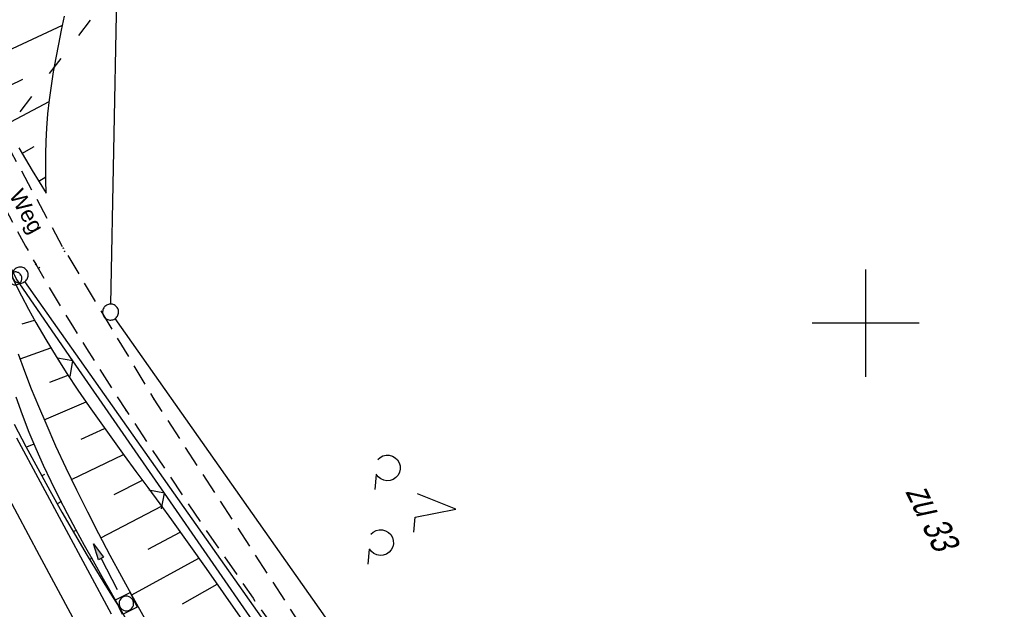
# Model space of a CAD drawing. Extents: x 508513 to 509174, y 450079 to 451036.
# Tile 40 of 51: x 508821 to 508913, y 450573 to 450628. Entities that reach past the tile are written whole.
import ezdxf

# ---------------------------------------------------------------- set-up
doc = ezdxf.new("R2010")
doc.units = 0
doc.header["$LTSCALE"] = 10
doc.header["$MEASUREMENT"] = 0
for name, pattern in [('ACAD_ISO03W100', [30, 12, -18]), ('AUSGEZOGEN', [0]), ('LT00', [0]), ('LT11', [0.3, 0.2, -0.1])]:
    doc.linetypes.add(name, pattern=pattern)
doc.layers.get('0').update_dxf_attribs({"linetype": 'LT00'})
for name, color, linetype in [('--EK_FBR', 250, 'LT00'), ('--EL_DFK_AB_L', 21, 'LT00'), ('--EL_DFK_AB_P', 7, 'LT00'), ('DFK_AB_L', 21, 'LT00'), ('DFK_AB_P', 7, 'LT00'), ('DFK_FLUR_NR', 250, 'LT00'), ('DFK_GZPKT', 250, 'LT00'), ('DFK_KATASTER', 250, 'LT00'), ('DFK_NUTZUNG', 250, 'LT00'), ('DFK_VERMPKT', 252, 'LT00'), ('FELDWEG_TEXT', 250, 'Continuous'), ('PFEIL', 140, 'AUSGEZOGEN'), ('V122_AFBR_BAB', 250, 'LT00'), ('V122_BOESCH', 250, 'LT00'), ('V122_BOSCHUNG', 250, 'LT00'), ('V122_FELDWEG', 250, 'LT11'), ('V122_GRABEN', 250, 'LT00'), ('V122_KA_MULD', 182, 'LT00'), ('V122_LD_MARK', 250, 'LT00'), ('V122_RASTER', 250, 'LT00'), ('V122_ZAUN', 40, 'LT00'), ('WASSERLTG', 130, 'ACAD_ISO03W100')]:
    doc.layers.add(name, color=color, linetype=linetype)
doc.styles.add('Beschrift', font='ARIAL.TTF')
doc.styles.get("Standard").update_dxf_attribs({"font": 'ARIAL.TTF'})

# ---------------------------------------------------------------- blocks, each defined once
blk = doc.blocks.new('SYMB7010')
at = {"color": 0, "linetype": 'ByBlock'}
for points in [[(-0.031408, 0.499213), (-0.093728, 0.49134), (-0.15457, 0.475719), (-0.212975, 0.452595), (-0.268021, 0.422333), (-0.31884, 0.385411), (-0.36463, 0.342411), (-0.40467, 0.29401), (-0.438329, 0.240973), (-0.465074, 0.184136), (-0.484486, 0.124395), (-0.496256, 0.062692), (-0.5002, 0)], [(-0.5002, 0), (-0.496256, -0.062692), (-0.484486, -0.124395), (-0.465075, -0.184136), (-0.438329, -0.240973), (-0.404671, -0.29401), (-0.36463, -0.342411), (-0.31884, -0.385411), (-0.268021, -0.422333), (-0.212975, -0.452595), (-0.154571, -0.475719), (-0.093728, -0.49134), (-0.031408, -0.499213), (0.031408, -0.499213)], [(0.5002, 0), (0.496256, 0.062692), (0.484485, 0.124395), (0.465074, 0.184136), (0.438329, 0.240973), (0.40467, 0.29401), (0.36463, 0.342411), (0.31884, 0.385411), (0.268021, 0.422333), (0.212975, 0.452595), (0.15457, 0.475719), (0.093728, 0.49134), (0.031408, 0.499213), (-0.031408, 0.499213)], [(0.031408, -0.499213), (0.093728, -0.491341), (0.15457, -0.475719), (0.212975, -0.452595), (0.268021, -0.422333), (0.31884, -0.385411), (0.36463, -0.342411), (0.404671, -0.294011), (0.438329, -0.240974), (0.465075, -0.184136), (0.484486, -0.124395), (0.496256, -0.062692), (0.500201, 0)]]:
    blk.add_lwpolyline(points, dxfattribs=at)
blk = doc.blocks.new('SYMB7201')
at = {"color": 0, "linetype": 'ByBlock'}
for p, q in [((0, 0.385), (-0.11, 0.015)), ((-0.255, -0.385), (-0.115, -0.385)), ((0.445, -0.385), (0.585, -0.385))]:
    blk.add_line(p, q, dxfattribs=at)
for points in [[(0.25, 0.015), (0.11, 0.015), (0, 0.385)], [(-0.393816, -0.383308), (-0.416239, -0.362945), (-0.432849, -0.337617), (-0.442589, -0.308936), (-0.444836, -0.27873), (-0.439449, -0.248923), (-0.426769, -0.221415), (-0.407606, -0.197958), (-0.38318, -0.180047), (-0.355047, -0.168823), (-0.325, -0.165), (-0.294953, -0.168823), (-0.26682, -0.180047), (-0.242394, -0.197959), (-0.223231, -0.221415), (-0.210551, -0.248923), (-0.205164, -0.27873), (-0.207411, -0.308936), (-0.21715, -0.337617), (-0.233761, -0.362945), (-0.256184, -0.383308)], [(0.306185, -0.383308), (0.283761, -0.362945), (0.267151, -0.337617), (0.257411, -0.308936), (0.255164, -0.27873), (0.260552, -0.248923), (0.273231, -0.221415), (0.292394, -0.197958), (0.31682, -0.180047), (0.344953, -0.168823), (0.375, -0.165), (0.405047, -0.168823), (0.43318, -0.180047), (0.457606, -0.197959), (0.476769, -0.221415), (0.489449, -0.248923), (0.494836, -0.27873), (0.492589, -0.308936), (0.48285, -0.337617), (0.466239, -0.362945), (0.443816, -0.383308)]]:
    blk.add_lwpolyline(points, dxfattribs=at)
blk = doc.blocks.new('SYMB0003')
at = {"color": 0, "linetype": 'ByBlock'}
for p, q in [((-0.015712, 0), (0.010166, 0.012015)), ((0, -0.021257), (-0.015712, 0)), ((0.010166, 0.012015), (0, -0.021257))]:
    blk.add_line(p, q, dxfattribs=at)
for points in [[(-0.031395, 0.499013), (-0.093691, 0.491144), (-0.154509, 0.475528), (-0.21289, 0.452414), (-0.267913, 0.422164), (-0.318712, 0.385257), (-0.364484, 0.342274), (-0.404509, 0.293893), (-0.438154, 0.240877), (-0.464888, 0.184062), (-0.484292, 0.124345), (-0.496058, 0.062667), (-0.5, 0)], [(-0.5, 0), (-0.496058, -0.062667), (-0.484292, -0.124345), (-0.464888, -0.184062), (-0.438154, -0.240877), (-0.404509, -0.293893), (-0.364485, -0.342274), (-0.318712, -0.385257), (-0.267914, -0.422164), (-0.21289, -0.452414), (-0.154509, -0.475529), (-0.093691, -0.491144), (-0.031395, -0.499014), (0.031395, -0.499014)], [(0.5, 0), (0.496057, 0.062667), (0.484292, 0.124345), (0.464888, 0.184062), (0.438153, 0.240877), (0.404509, 0.293893), (0.364484, 0.342274), (0.318712, 0.385257), (0.267913, 0.422164), (0.21289, 0.452414), (0.154509, 0.475528), (0.093691, 0.491144), (0.031395, 0.499013), (-0.031395, 0.499013)], [(0.031395, -0.499014), (0.093691, -0.491144), (0.154509, -0.475529), (0.21289, -0.452414), (0.267914, -0.422164), (0.318712, -0.385257), (0.364485, -0.342274), (0.404509, -0.293893), (0.438154, -0.240877), (0.464889, -0.184062), (0.484292, -0.124345), (0.496058, -0.062667), (0.5, 0)]]:
    blk.add_lwpolyline(points, dxfattribs=at)
blk = doc.blocks.new('SYMB0011')
at = {"color": 0, "linetype": 'ByBlock'}
for p, q in [((0.5, 0), (-0.5, 0)), ((0, 0.5), (0, -0.5))]:
    blk.add_line(p, q, dxfattribs=at)
blk = doc.blocks.new('SYMB0024')
at = {"color": 0, "linetype": 'ByBlock'}
for p, q in [((-0.5, 0.5), (0, 0)), ((0, 0), (0.5, 0.5))]:
    blk.add_line(p, q, dxfattribs=at)
blk = doc.blocks.new('Pfreil3')
at = {"layer": 'PFEIL'}
blk.add_hatch(color=256, dxfattribs=at).paths.add_polyline_path([(-1.549, 0.273), (-1.549, -0.273), (0, 0)])
for p, q in [((-1.549, 0), (-4.831, 0)), ((-1.549, -0.273), (-1.549, 0.273)), ((-1.549, 0.273), (0, 0)), ((0, 0), (-1.549, -0.273))]:
    blk.add_line(p, q, dxfattribs=at)
blk = doc.blocks.new('SYMB1210')
at = {"color": 0, "linetype": 'ByBlock'}
blk.add_line((0.018815, -0.179014), (0.055623, -0.17119), dxfattribs=at)
for points in [[(-0.2, -0.2), (-0.2, 0.2), (0.2, 0.2), (0.2, -0.2), (-0.2, -0.2)], [(0.018815, 0.179014), (-0.018815, 0.179014), (-0.055623, 0.17119), (-0.09, 0.155885), (-0.120444, 0.133766), (-0.145623, 0.105801), (-0.164438, 0.073213), (-0.176067, 0.037424), (-0.18, 0)], [(-0.18, 0), (-0.176067, -0.037424), (-0.164438, -0.073213), (-0.145623, -0.105801), (-0.120444, -0.133766), (-0.09, -0.155885), (-0.055623, -0.17119), (-0.018815, -0.179014), (0.018815, -0.179014)], [(0.18, 0), (0.176067, 0.037424), (0.164438, 0.073213), (0.145623, 0.105801), (0.120444, 0.133766), (0.09, 0.155885), (0.055623, 0.17119), (0.018815, 0.179014)], [(0.055623, -0.17119), (0.09, -0.155885), (0.120444, -0.133766), (0.145623, -0.105801), (0.164438, -0.073213), (0.176067, -0.037424), (0.18, 0)]]:
    blk.add_lwpolyline(points, dxfattribs=at)

msp = doc.modelspace()

# ---------------------------------------------------------------- linework, layer by layer
at = {"layer": '--EK_FBR', "linetype": 'LT11', "flags": 128}
for points in [[(508790.687, 450704.244), (508790.772, 450702.585), (508790.86, 450700.925), (508790.954, 450699.265), (508791.056, 450697.606), (508791.169, 450695.946), (508791.301, 450694.219), (508791.451, 450692.493), (508791.624, 450690.77), (508791.822, 450689.05), (508792.05, 450687.334), (508792.311, 450685.625), (508792.609, 450683.923), (508792.995, 450681.998), (508793.43, 450680.083), (508793.907, 450678.178), (508794.424, 450676.281), (508794.976, 450674.393), (508795.558, 450672.512), (508796.166, 450670.638), (508796.796, 450668.77), (508797.443, 450666.908), (508798.103, 450665.051), (508799.061, 450662.409), (508800.039, 450659.777), (508801.038, 450657.155), (508802.062, 450654.544), (508803.111, 450651.945), (508804.189, 450649.358), (508805.297, 450646.784), (508806.437, 450644.224), (508807.087, 450642.8), (508807.747, 450641.38), (508808.412, 450639.962), (508809.082, 450638.547), (508816.716, 450622.447), (508825.092, 450606.995), (508833.557, 450592.899), (508847.775, 450571.011), (508864.682, 450548.252), (508876.836, 450531.792), (508889.065, 450515.108), (508900.307, 450499.347), (508911.121, 450482.514), (508911.819, 450481.393), (508912.49, 450480.254), (508913.139, 450479.103), (508913.773, 450477.941), (508914.396, 450476.774), (508915.016, 450475.604), (508915.637, 450474.435), (508916.267, 450473.271), (508916.91, 450472.116), (508917.573, 450470.973), (508918.261, 450469.845), (508918.982, 450468.737), (508919.739, 450467.652), (508920.54, 450466.594), (508921.53, 450465.403), (508922.582, 450464.257), (508923.693, 450463.158), (508924.858, 450462.111), (508926.074, 450461.117), (508927.337, 450460.182), (508928.642, 450459.309), (508929.985, 450458.5), (508931.363, 450457.759), (508932.772, 450457.089), (508934.208, 450456.495), (508935.666, 450455.979), (508937.143, 450455.545), (508938.479, 450455.227), (508939.826, 450454.971), (508941.182, 450454.773), (508942.546, 450454.626), (508943.917, 450454.524), (508945.294, 450454.461), (508946.676, 450454.433), (508948.06, 450454.434), (508949.447, 450454.456), (508950.835, 450454.496), (508952.222, 450454.547), (508953.608, 450454.603), (508955.52, 450454.682), (508957.427, 450454.764), (508959.329, 450454.852), (508961.228, 450454.95), (508963.123, 450455.061), (508965.015, 450455.188), (508966.905, 450455.336), (508968.792, 450455.506), (508970.678, 450455.704), (508972.563, 450455.931), (508991.888, 450458.429), (508991.888, 450458.429), (508994.243, 450458.882), (508996.592, 450459.364), (508998.936, 450459.872), (509001.276, 450460.402), (509003.611, 450460.952), (509005.943, 450461.519), (509008.271, 450462.1), (509010.598, 450462.693), (509012.923, 450463.294), (509015.246, 450463.9), (509016.593, 450464.254)], [(508781.31, 450698.168), (508782.029, 450697.677), (508782.74, 450697.178), (508783.433, 450696.668), (508784.099, 450696.137), (508784.73, 450695.581), (508785.317, 450694.993), (508785.964, 450694.227), (508786.538, 450693.407), (508787.046, 450692.54), (508787.494, 450691.631), (508787.89, 450690.684), (508788.239, 450689.704), (508788.549, 450688.696), (508788.825, 450687.665), (508789.074, 450686.617), (508789.302, 450685.555), (508789.517, 450684.485), (508789.725, 450683.411), (508789.931, 450682.339), (508790.143, 450681.274), (508790.539, 450679.44), (508790.971, 450677.638), (508791.435, 450675.864), (508791.931, 450674.114), (508792.457, 450672.386), (508793.009, 450670.676), (508793.588, 450668.981), (508794.191, 450667.296), (508794.816, 450665.621), (508795.461, 450663.949), (508796.208, 450662.072), (508796.974, 450660.196), (508797.756, 450658.321), (508798.547, 450656.445), (508799.346, 450654.568), (508800.146, 450652.688), (508800.945, 450650.806), (508801.737, 450648.921), (508802.519, 450647.032), (508803.285, 450645.137), (508804.033, 450643.237), (508804.476, 450642.083), (508804.916, 450640.929), (508805.356, 450639.776), (508805.804, 450638.627), (508806.262, 450637.482), (508806.974, 450635.788), (508807.717, 450634.108), (508808.489, 450632.44), (508809.284, 450630.782), (508810.099, 450629.133), (508810.93, 450627.49), (508811.772, 450625.852), (508812.622, 450624.217), (508813.475, 450622.584), (508814.327, 450620.951), (508815.224, 450619.223), (508816.118, 450617.494), (508817.012, 450615.766), (508817.909, 450614.04), (508818.812, 450612.317), (508819.723, 450610.6), (508820.645, 450608.889), (508821.581, 450607.187), (508822.534, 450605.493), (508823.68, 450603.512), (508824.85, 450601.545), (508826.042, 450599.59), (508827.252, 450597.645), (508828.477, 450595.71), (508829.715, 450593.782), (508830.963, 450591.861), (508833.873, 450587.44), (508836.818, 450583.044), (508839.798, 450578.673), (508842.81, 450574.325), (508845.855, 450569.999), (508847.691, 450567.421), (508849.536, 450564.85), (508851.389, 450562.284), (508853.245, 450559.721), (508855.105, 450557.159), (508856.965, 450554.598), (508858.823, 450552.036), (508860.677, 450549.47), (508862.525, 450546.901), (508864.251, 450544.487), (508865.972, 450542.07), (508867.689, 450539.651), (508869.405, 450537.23), (508871.123, 450534.81), (508872.842, 450532.392), (508874.567, 450529.978), (508876.541, 450527.23), (508878.522, 450524.488), (508880.509, 450521.75), (508882.5, 450519.014), (508884.493, 450516.281), (508886.488, 450513.548), (508888.159, 450511.257), (508889.827, 450508.964), (508891.49, 450506.667), (508893.144, 450504.363), (508894.788, 450502.052), (508896.418, 450499.732), (508898.032, 450497.399), (508899.559, 450495.155), (508901.065, 450492.897), (508902.55, 450490.626), (508904.011, 450488.338), (508905.445, 450486.035), (508906.849, 450483.713), (508908.222, 450481.374), (508909.028, 450479.965), (508909.827, 450478.551), (508910.621, 450477.135), (508911.415, 450475.719), (508912.214, 450474.306), (508913.022, 450472.897), (508913.842, 450471.496), (508914.678, 450470.104), (508915.536, 450468.725), (508916.418, 450467.359), (508917.33, 450466.01), (508918.275, 450464.68), (508918.999, 450463.71), (508919.746, 450462.757), (508920.521, 450461.829), (508921.325, 450460.929), (508922.164, 450460.066), (508923.039, 450459.244), (508923.954, 450458.47), (508925.036, 450457.66), (508926.168, 450456.916), (508927.345, 450456.236), (508928.56, 450455.617), (508929.81, 450455.058), (508931.089, 450454.556), (508932.391, 450454.109), (508933.712, 450453.715), (508935.045, 450453.371), (508936.387, 450453.076), (508937.929, 450452.794), (508939.475, 450452.568), (508941.023, 450452.392), (508942.573, 450452.262), (508944.125, 450452.173), (508945.679, 450452.119), (508947.234, 450452.096), (508948.789, 450452.099), (508950.345, 450452.122), (508951.901, 450452.161), (508953.457, 450452.21), (508956.717, 450452.333), (508959.973, 450452.484), (508963.226, 450452.664), (508966.476, 450452.877), (508969.724, 450453.126), (508972.969, 450453.413), (508976.121, 450453.731), (508979.268, 450454.091), (508982.411, 450454.495), (508985.547, 450454.946), (508988.675, 450455.446), (508991.793, 450455.998), (508994.148, 450456.451), (508996.497, 450456.933), (508998.841, 450457.441), (509001.181, 450457.971), (509003.516, 450458.521), (509005.848, 450459.088), (509008.176, 450459.669), (509010.503, 450460.262), (509012.828, 450460.863), (509015.151, 450461.469), (509017.474, 450462.079)]]:
    msp.add_lwpolyline(points, dxfattribs=at)
at = {"layer": '--EK_FBR'}
msp.add_lwpolyline([(508820.714, 450589.313), (508822.921, 450585.196), (508825.132, 450581.081), (508827.348, 450576.97), (508829.57, 450572.861)], dxfattribs=at)
at = {"layer": '--EL_DFK_AB_L'}
msp.add_line((508903.008, 450488.452), (508821.503, 450603.877), dxfattribs=at)
at = {"layer": 'DFK_AB_L'}
msp.add_line((508903.008, 450488.452), (508821.503, 450603.877), dxfattribs=at)
at = {"layer": 'DFK_KATASTER'}
for p, q in [((508829.525, 450601.789), (508830.816, 450667.98)), ((508907.068, 450491.043), (508829.943, 450600.426))]:
    msp.add_line(p, q, dxfattribs=at)
at = {"layer": 'V122_AFBR_BAB'}
msp.add_lwpolyline([(508820.714, 450589.313), (508822.921, 450585.196), (508825.132, 450581.081), (508827.348, 450576.97), (508829.57, 450572.861)], dxfattribs=at)
at = {"layer": 'V122_BOESCH'}
for points in [[(508823.484, 450612.138), (508823.468, 450613.355), (508823.459, 450614.573), (508823.466, 450615.788), (508823.495, 450617.002), (508823.555, 450618.213), (508823.661, 450619.526), (508823.807, 450620.836), (508823.986, 450622.143), (508824.194, 450623.447), (508824.424, 450624.749), (508824.672, 450626.05), (508824.931, 450627.35), (508825.196, 450628.649)], [(508820.934, 450616.362), (508821.557, 450615.298), (508822.192, 450614.24), (508822.836, 450613.188), (508823.484, 450612.138)], [(508818.051, 450608.914), (508818.664, 450607.636), (508819.28, 450606.36), (508819.903, 450605.088), (508820.536, 450603.822), (508821.182, 450602.563), (508821.845, 450601.315), (508822.527, 450600.078), (508823.46, 450598.469), (508824.43, 450596.881), (508825.431, 450595.311), (508826.46, 450593.759), (508827.512, 450592.22), (508828.584, 450590.693), (508829.672, 450589.175), (508830.771, 450587.664), (508831.877, 450586.157), (508832.986, 450584.652), (508834.095, 450583.146), (508835.198, 450581.637), (508836.824, 450579.381), (508838.432, 450577.115), (508840.026, 450574.84), (508841.607, 450572.558)], [(508820.516, 450590.57), (508821.608, 450588.504), (508822.713, 450586.445), (508823.833, 450584.395), (508824.971, 450582.355), (508826.132, 450580.329), (508827.317, 450578.318), (508828.531, 450576.323), (508829.137, 450575.351), (508829.748, 450574.382), (508830.362, 450573.415)]]:
    msp.add_lwpolyline(points, dxfattribs=at)
at = {"layer": 'V122_BOSCHUNG'}
for p, q in [((508817.014, 450624.104), (508825.023, 450627.802)), ((508818.329, 450621.313), (508821.33, 450622.777)), ((508819.729, 450618.541), (508823.788, 450620.685)), ((508821.233, 450615.847), (508822.367, 450616.501)), ((508822.804, 450613.24), (508823.465, 450613.652)), ((508821.252, 450599.935), (508822.408, 450600.291)), ((508821.068, 450596.677), (508823.93, 450597.691)), ((508823.845, 450594.481), (508825.539, 450595.146)), ((508823.322, 450590.994), (508827.219, 450592.645)), ((508826.754, 450589.191), (508828.946, 450590.185)), ((508822.345, 450588.718), (508821.651, 450588.425)), ((508825.864, 450585.425), (508830.702, 450587.758)), ((508823.336, 450585.889), (508823.081, 450585.767)), ((508829.845, 450584.015), (508832.476, 450585.344)), ((508824.937, 450583.344), (508824.534, 450583.133)), ((508828.605, 450579.978), (508834.251, 450582.932)), ((508826.187, 450580.613), (508826.02, 450580.522)), ((508833.023, 450578.904), (508836.015, 450580.508)), ((508827.803, 450578.08), (508827.546, 450577.937)), ((508831.488, 450574.638), (508837.754, 450578.076)), ((508836.221, 450573.813), (508839.471, 450575.636)), ((508829.188, 450575.417), (508829.12, 450575.379))]:
    msp.add_line(p, q, dxfattribs=at)
at = {"layer": 'V122_FELDWEG', "linetype": 'LT11', "flags": 128}
for points in [[(508790.687, 450704.244), (508790.772, 450702.585), (508790.86, 450700.925), (508790.954, 450699.265), (508791.056, 450697.606), (508791.169, 450695.946), (508791.301, 450694.219), (508791.451, 450692.493), (508791.624, 450690.77), (508791.822, 450689.05), (508792.05, 450687.334), (508792.311, 450685.625), (508792.609, 450683.923), (508792.995, 450681.998), (508793.43, 450680.083), (508793.907, 450678.178), (508794.424, 450676.281), (508794.976, 450674.393), (508795.558, 450672.512), (508796.166, 450670.638), (508796.796, 450668.77), (508797.443, 450666.908), (508798.103, 450665.051), (508799.061, 450662.409), (508800.039, 450659.777), (508801.038, 450657.155), (508802.062, 450654.544), (508803.111, 450651.945), (508804.189, 450649.358), (508805.297, 450646.784), (508806.437, 450644.224), (508807.087, 450642.8), (508807.747, 450641.38), (508808.412, 450639.962), (508809.082, 450638.547), (508816.716, 450622.447), (508825.092, 450606.995), (508833.557, 450592.899), (508847.775, 450571.011), (508864.682, 450548.252), (508876.836, 450531.792), (508889.065, 450515.108), (508900.307, 450499.347), (508911.121, 450482.514), (508911.819, 450481.393), (508912.49, 450480.254), (508913.139, 450479.103), (508913.773, 450477.941), (508914.396, 450476.774), (508915.016, 450475.604), (508915.637, 450474.435), (508916.267, 450473.271), (508916.91, 450472.116), (508917.573, 450470.973), (508918.261, 450469.845), (508918.982, 450468.737), (508919.739, 450467.652), (508920.54, 450466.594), (508921.53, 450465.403), (508922.582, 450464.257), (508923.693, 450463.158), (508924.858, 450462.111), (508926.074, 450461.117), (508927.337, 450460.182), (508928.642, 450459.309), (508929.985, 450458.5), (508931.363, 450457.759), (508932.772, 450457.089), (508934.208, 450456.495), (508935.666, 450455.979), (508937.143, 450455.545), (508938.479, 450455.227), (508939.826, 450454.971), (508941.182, 450454.773), (508942.546, 450454.626), (508943.917, 450454.524), (508945.294, 450454.461), (508946.676, 450454.433), (508948.06, 450454.434), (508949.447, 450454.456), (508950.835, 450454.496), (508952.222, 450454.547), (508953.608, 450454.603), (508955.52, 450454.682), (508957.427, 450454.764), (508959.329, 450454.852), (508961.228, 450454.95), (508963.123, 450455.061), (508965.015, 450455.188), (508966.905, 450455.336), (508968.792, 450455.506), (508970.678, 450455.704), (508972.563, 450455.931), (508991.888, 450458.429), (508991.888, 450458.429), (508994.243, 450458.882), (508996.592, 450459.364), (508998.936, 450459.872), (509001.276, 450460.402), (509003.611, 450460.952), (509005.943, 450461.519), (509008.271, 450462.1), (509010.598, 450462.693), (509012.923, 450463.294), (509015.246, 450463.9), (509016.593, 450464.254)], [(508781.31, 450698.168), (508782.029, 450697.677), (508782.74, 450697.178), (508783.433, 450696.668), (508784.099, 450696.137), (508784.73, 450695.581), (508785.317, 450694.993), (508785.964, 450694.227), (508786.538, 450693.407), (508787.046, 450692.54), (508787.494, 450691.631), (508787.89, 450690.684), (508788.239, 450689.704), (508788.549, 450688.696), (508788.825, 450687.665), (508789.074, 450686.617), (508789.302, 450685.555), (508789.517, 450684.485), (508789.725, 450683.411), (508789.931, 450682.339), (508790.143, 450681.274), (508790.539, 450679.44), (508790.971, 450677.638), (508791.435, 450675.864), (508791.931, 450674.114), (508792.457, 450672.386), (508793.009, 450670.676), (508793.588, 450668.981), (508794.191, 450667.296), (508794.816, 450665.621), (508795.461, 450663.949), (508796.208, 450662.072), (508796.974, 450660.196), (508797.756, 450658.321), (508798.547, 450656.445), (508799.346, 450654.568), (508800.146, 450652.688), (508800.945, 450650.806), (508801.737, 450648.921), (508802.519, 450647.032), (508803.285, 450645.137), (508804.033, 450643.237), (508804.476, 450642.083), (508804.916, 450640.929), (508805.356, 450639.776), (508805.804, 450638.627), (508806.262, 450637.482), (508806.974, 450635.788), (508807.717, 450634.108), (508808.489, 450632.44), (508809.284, 450630.782), (508810.099, 450629.133), (508810.93, 450627.49), (508811.772, 450625.852), (508812.622, 450624.217), (508813.475, 450622.584), (508814.327, 450620.951), (508815.224, 450619.223), (508816.118, 450617.494), (508817.012, 450615.766), (508817.909, 450614.04), (508818.812, 450612.317), (508819.723, 450610.6), (508820.645, 450608.889), (508821.581, 450607.187), (508822.534, 450605.493), (508823.68, 450603.512), (508824.85, 450601.545), (508826.042, 450599.59), (508827.252, 450597.645), (508828.477, 450595.71), (508829.715, 450593.782), (508830.963, 450591.861), (508833.873, 450587.44), (508836.818, 450583.044), (508839.798, 450578.673), (508842.81, 450574.325), (508845.855, 450569.999), (508847.691, 450567.421), (508849.536, 450564.85), (508851.389, 450562.284), (508853.245, 450559.721), (508855.105, 450557.159), (508856.965, 450554.598), (508858.823, 450552.036), (508860.677, 450549.47), (508862.525, 450546.901), (508864.251, 450544.487), (508865.972, 450542.07), (508867.689, 450539.651), (508869.405, 450537.23), (508871.123, 450534.81), (508872.842, 450532.392), (508874.567, 450529.978), (508876.541, 450527.23), (508878.522, 450524.488), (508880.509, 450521.75), (508882.5, 450519.014), (508884.493, 450516.281), (508886.488, 450513.548), (508888.159, 450511.257), (508889.827, 450508.964), (508891.49, 450506.667), (508893.144, 450504.363), (508894.788, 450502.052), (508896.418, 450499.732), (508898.032, 450497.399), (508899.559, 450495.155), (508901.065, 450492.897), (508902.55, 450490.626), (508904.011, 450488.338), (508905.445, 450486.035), (508906.849, 450483.713), (508908.222, 450481.374), (508909.028, 450479.965), (508909.827, 450478.551), (508910.621, 450477.135), (508911.415, 450475.719), (508912.214, 450474.306), (508913.022, 450472.897), (508913.842, 450471.496), (508914.678, 450470.104), (508915.536, 450468.725), (508916.418, 450467.359), (508917.33, 450466.01), (508918.275, 450464.68), (508918.999, 450463.71), (508919.746, 450462.757), (508920.521, 450461.829), (508921.325, 450460.929), (508922.164, 450460.066), (508923.039, 450459.244), (508923.954, 450458.47), (508925.036, 450457.66), (508926.168, 450456.916), (508927.345, 450456.236), (508928.56, 450455.617), (508929.81, 450455.058), (508931.089, 450454.556), (508932.391, 450454.109), (508933.712, 450453.715), (508935.045, 450453.371), (508936.387, 450453.076), (508937.929, 450452.794), (508939.475, 450452.568), (508941.023, 450452.392), (508942.573, 450452.262), (508944.125, 450452.173), (508945.679, 450452.119), (508947.234, 450452.096), (508948.789, 450452.099), (508950.345, 450452.122), (508951.901, 450452.161), (508953.457, 450452.21), (508956.717, 450452.333), (508959.973, 450452.484), (508963.226, 450452.664), (508966.476, 450452.877), (508969.724, 450453.126), (508972.969, 450453.413), (508976.121, 450453.731), (508979.268, 450454.091), (508982.411, 450454.495), (508985.547, 450454.946), (508988.675, 450455.446), (508991.793, 450455.998), (508994.148, 450456.451), (508996.497, 450456.933), (508998.841, 450457.441), (509001.181, 450457.971), (509003.516, 450458.521), (509005.848, 450459.088), (509008.176, 450459.669), (509010.503, 450460.262), (509012.828, 450460.863), (509015.151, 450461.469), (509017.474, 450462.079)]]:
    msp.add_lwpolyline(points, dxfattribs=at)
at = {"layer": 'V122_GRABEN'}
for points in [[(508832.717, 450572.441), (508831.657, 450574.333), (508830.558, 450576.327), (508829.477, 450578.329), (508828.414, 450580.342), (508827.374, 450582.368), (508826.358, 450584.407), (508825.369, 450586.462), (508824.409, 450588.535), (508823.48, 450590.627), (508822.797, 450592.233), (508822.137, 450593.851), (508821.507, 450595.48), (508820.91, 450597.121)], [(508820.65, 450593.141), (508821.24, 450591.479), (508821.873, 450589.836), (508822.519, 450588.29), (508823.203, 450586.76), (508823.922, 450585.245), (508824.67, 450583.742), (508825.443, 450582.249), (508826.238, 450580.766), (508827.048, 450579.289), (508827.87, 450577.818), (508828.699, 450576.349), (508829.532, 450574.882), (508830.362, 450573.415), (508831.835, 450570.783)]]:
    msp.add_lwpolyline(points, dxfattribs=at)
at = {"layer": 'V122_LD_MARK'}
msp.add_lwpolyline([(508819.758, 450584.132), (508822.856, 450578.348), (508825.96, 450572.567)], dxfattribs=at)
at = {"layer": 'V122_RASTER'}
for p, q in [((508899.999, 450595), (508899.999, 450605)), ((508904.998, 450600), (508894.998, 450600))]:
    msp.add_line(p, q, dxfattribs=at)
at = {"layer": 'V122_ZAUN'}
for p, q in [((508834.53, 450584.142), (508825.999, 450596.48)), ((508843.061, 450571.804), (508834.53, 450584.142))]:
    msp.add_line(p, q, dxfattribs=at)
msp.add_lwpolyline([(508825.999, 450596.48), (508820.685, 450604.165), (508818.182, 450609.238)], dxfattribs=at)
at = {"layer": 'WASSERLTG', "ltscale": 0.015, "flags": 128}
msp.add_lwpolyline([(508855.225, 450862.333), (508853.958, 450662.59), (508792.199, 450582.171), (508792.861, 450567.086), (508804.185, 450308.896)], dxfattribs=at)

# ---------------------------------------------------------------- block references
at = {"layer": '--EL_DFK_AB_P', "xscale": 1.500000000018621, "yscale": 1.5, "zscale": 1.5, "rotation": 264.7377099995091}
msp.add_blockref('SYMB0003', (508821.071, 450604.49), dxfattribs=at)
at = {"layer": 'DFK_AB_P', "xscale": 1.500000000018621, "yscale": 1.5, "zscale": 1.5, "rotation": 264.7377099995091}
msp.add_blockref('SYMB0003', (508821.071, 450604.49), dxfattribs=at)
at = {"layer": 'DFK_GZPKT', "xscale": 1.500000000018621, "yscale": 1.5, "zscale": 1.5, "rotation": 264.7377099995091}
msp.add_blockref('SYMB7010', (508829.51, 450601.039), dxfattribs=at)
at = {"layer": 'DFK_NUTZUNG', "xscale": 10.00000000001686, "yscale": 10, "zscale": 10, "rotation": 264.7377100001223}
msp.add_blockref('SYMB7201', (508857.894, 450582.995), dxfattribs=at)
at = {"layer": 'DFK_VERMPKT', "xscale": 1.200000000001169, "yscale": 1.200000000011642, "zscale": 1.2, "rotation": 264.7377100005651}
msp.add_blockref('SYMB7010', (508820.631, 450604.18), dxfattribs=at)
at = {"layer": 'PFEIL', "rotation": 117.5663980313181}
msp.add_blockref('Pfreil3', (508827.899, 450579.42), dxfattribs=at)
at = {"layer": 'V122_FELDWEG', "xscale": 0.1, "yscale": 0.1, "zscale": 0.1, "rotation": 295.821}
for p in [(508825.092, 450606.995), (508825.212, 450606.691), (508822.534, 450605.493), (508822.858, 450605.167), (508833.557, 450592.899), (508830.963, 450591.861)]:
    msp.add_blockref('SYMB0011', p, dxfattribs=at)
at = {"layer": 'V122_KA_MULD', "xscale": 3.8, "yscale": 3.8, "zscale": 3.8, "rotation": 295.821}
msp.add_blockref('SYMB1210', (508830.978, 450573.841), dxfattribs=at)
at = {"layer": 'V122_ZAUN', "xscale": 2.1, "yscale": 2.1, "zscale": 2.1, "rotation": 124.66182}
for p in [(508825.999, 450596.48), (508834.53, 450584.142)]:
    msp.add_blockref('SYMB0024', p, dxfattribs=at)

# ---------------------------------------------------------------- texts
at = {"layer": 'DFK_FLUR_NR', "oblique": 13.754, "width": 0.75}
msp.add_text('zu 33', height=2.5, rotation=295.821, dxfattribs=at).set_placement((508903.66, 450584.296))
at = {"layer": 'FELDWEG_TEXT', "insert": (508819.589, 450611.751), "char_height": 1.5, "attachment_point": 7, "rotation": 299.03742, "style": 'Beschrift'}
msp.add_mtext('Weg', dxfattribs=at)

doc.saveas('drawing.dxf')
